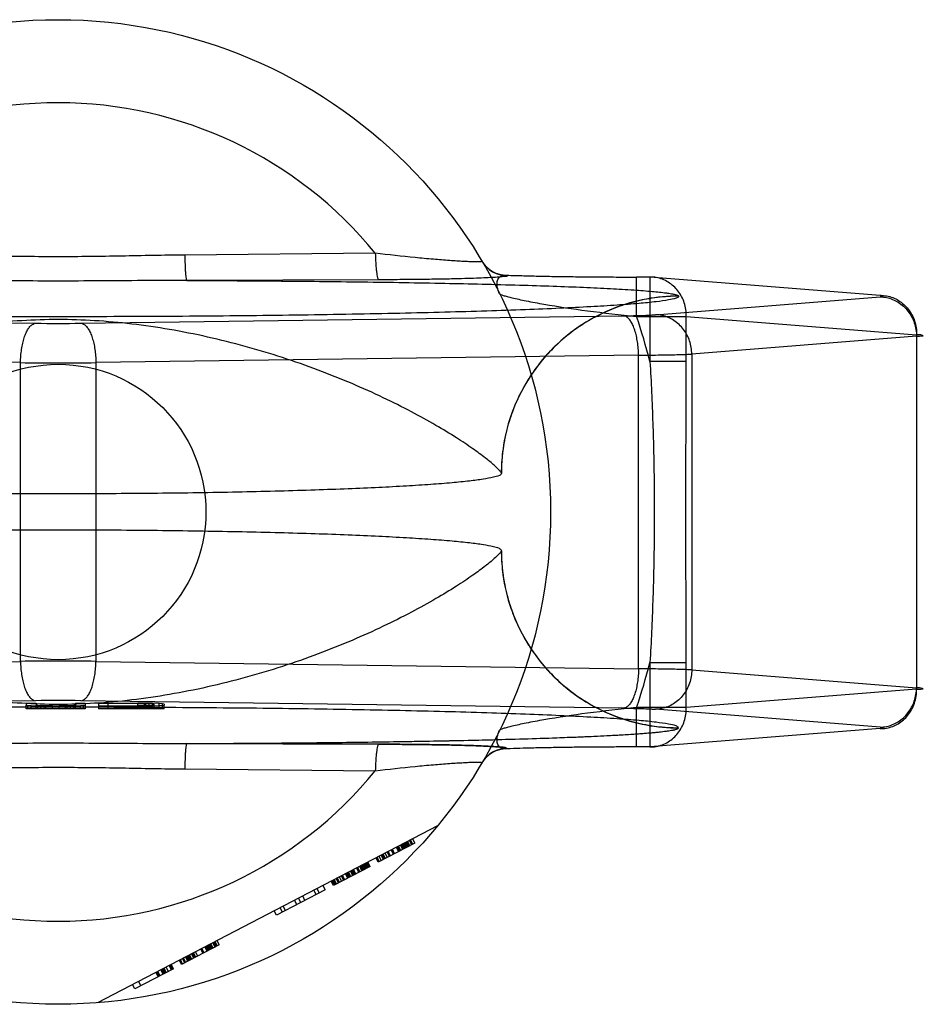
# Model space of a CAD drawing. Header units: millimetres. Extents: x 0 to 420, y 0 to 297.
# Tile 8 of 28: x 160.31 to 161.87, y 129.62 to 131.32. Entities that reach past the tile are written whole.
import ezdxf

# ---------------------------------------------------------------- set-up
doc = ezdxf.new("R2010")
doc.units = ezdxf.units.MM
doc.header["$LTSCALE"] = 23.1
doc.layers.get('0').update_dxf_attribs({"linetype": 'CONTINUOUS'})
doc.layers.add('001-M31079-X02', color=7, linetype='CONTINUOUS')

msp = doc.modelspace()

# ---------------------------------------------------------------- linework, layer by layer
at = {"color": 7, "linetype": 'Continuous'}
msp.add_circle((160.375, 130.4707), 0.255, dxfattribs=at)
at = {"layer": '001-M31079-X02', "color": 9, "linetype": 'Continuous'}
for p, q in [((160.9224, 130.9175), (160.5935, 130.9143)), ((160.9285, 130.8716), (160.597, 130.8705)), ((161.1499, 130.8795), (161.1503, 130.8788)), ((161.3965, 130.8764), (161.3734, 130.8764)), ((161.3734, 130.8084), (161.3734, 130.8764)), ((161.7941, 130.8447), (161.3965, 130.8764)), ((161.3965, 130.8764), (161.3965, 130.7305)), ((161.406, 130.8112), (161.7941, 130.8421)), ((161.446, 130.8432), (161.4459, 130.8435)), ((159.3992, 130.8094), (160.336, 130.7966)), ((160.414, 130.7966), (161.3508, 130.8094)), ((161.3734, 130.8084), (161.4593, 130.8084)), ((161.4593, 130.8084), (161.8569, 130.7767)), ((161.4593, 130.7305), (161.4593, 130.8084)), ((161.8569, 130.7742), (161.4689, 130.7432)), ((161.8569, 130.7767), (161.8569, 130.1646)), ((160.3099, 130.7286), (159.3731, 130.7414)), ((161.3769, 130.7414), (160.4401, 130.7286)), ((161.3769, 130.2), (161.3769, 130.7414)), ((161.4593, 130.7305), (161.3965, 130.7305)), ((161.4689, 130.7432), (161.4689, 130.1981)), ((160.3099, 130.2128), (160.3099, 130.7286)), ((160.4401, 130.7286), (160.4401, 130.2128)), ((159.3731, 130.2), (160.3099, 130.2128)), ((160.4401, 130.2128), (161.3769, 130.2)), ((161.3965, 130.2109), (161.4593, 130.2109)), ((161.3965, 130.2109), (161.3965, 130.065)), ((161.4593, 130.133), (161.4593, 130.2109)), ((161.4689, 130.1981), (161.8569, 130.1672)), ((161.8569, 130.1646), (161.4593, 130.133)), ((161.4593, 130.133), (161.3734, 130.133)), ((161.3734, 130.065), (161.3734, 130.133)), ((160.5935, 130.0271), (160.9224, 130.0238))]:
    msp.add_line(p, q, dxfattribs=at)
at = {"layer": '001-M31079-X02', "color": 6, "linetype": 'Continuous'}
for p, q in [((161.14, 130.5373), (161.14, 130.5377)), ((161.14, 130.4037), (161.14, 130.4041)), ((160.3197, 130.1307), (160.3197, 130.1372)), ((160.3225, 130.1307), (160.3225, 130.1366)), ((160.3282, 130.1307), (160.3282, 130.1361)), ((160.3367, 130.1307), (160.3367, 130.1372)), ((160.3395, 130.1307), (160.3395, 130.1367)), ((160.3452, 130.1307), (160.3452, 130.1362)), ((160.3509, 130.1307), (160.3509, 130.1355)), ((160.3537, 130.1307), (160.3537, 130.136)), ((160.365, 130.1307), (160.365, 130.136)), ((160.3764, 130.1307), (160.3764, 130.136)), ((160.3877, 130.1307), (160.3877, 130.1362)), ((160.3905, 130.1307), (160.3905, 130.1353)), ((160.3962, 130.1307), (160.3962, 130.1363)), ((160.4019, 130.1307), (160.4019, 130.1367)), ((160.4047, 130.1307), (160.4047, 130.1372)), ((160.4132, 130.1307), (160.4132, 130.1361)), ((160.4189, 130.1307), (160.4189, 130.1366)), ((160.4217, 130.1372), (160.4217, 130.1307)), ((160.4444, 130.1353), (160.4444, 130.1307)), ((160.5124, 130.1401), (160.4614, 130.1401)), ((160.4614, 130.1307), (160.4614, 130.1401)), ((160.4614, 130.136), (160.5124, 130.136)), ((160.5124, 130.1307), (160.5124, 130.1408)), ((160.5124, 130.1401), (160.5237, 130.14)), ((160.5237, 130.1361), (160.5124, 130.136)), ((160.5237, 130.1307), (160.5237, 130.1401)), ((160.5237, 130.14), (160.5322, 130.1398)), ((160.5322, 130.1363), (160.5237, 130.1361)), ((160.5265, 130.1307), (160.5265, 130.1406)), ((160.5322, 130.1307), (160.5322, 130.1399)), ((160.5322, 130.1398), (160.5379, 130.1394)), ((160.5379, 130.1367), (160.5322, 130.1363)), ((160.5379, 130.1307), (160.5379, 130.1405)), ((160.5379, 130.1394), (160.5407, 130.139)), ((160.5407, 130.1372), (160.5379, 130.1367)), ((160.5407, 130.1307), (160.5407, 130.139)), ((160.5492, 130.1307), (160.5492, 130.14)), ((160.5549, 130.1307), (160.5549, 130.1395)), ((160.5577, 130.1307), (160.5577, 130.1372)), ((160.4217, 130.1307), (160.3197, 130.1307)), ((160.5577, 130.1307), (160.4444, 130.1307)), ((161.03, 129.929), (160.443, 129.6234)), ((160.9909, 129.899), (160.9275, 129.8661)), ((160.9733, 129.8899), (160.9694, 129.8974)), ((160.975, 129.8908), (160.9711, 129.8983)), ((160.9768, 129.8917), (160.9729, 129.8993)), ((160.9786, 129.8926), (160.9746, 129.9002)), ((160.9803, 129.8935), (160.9764, 129.9011)), ((160.9782, 129.902), (160.9821, 129.8945)), ((160.9856, 129.8963), (160.9817, 129.9038)), ((160.9874, 129.8972), (160.9834, 129.9048)), ((160.9909, 129.899), (160.987, 129.9066)), ((160.9399, 129.8725), (160.9359, 129.88)), ((160.9434, 129.8743), (160.9395, 129.8819)), ((160.9469, 129.8761), (160.943, 129.8837)), ((160.9487, 129.8771), (160.9447, 129.8846)), ((160.9539, 129.8798), (160.95, 129.8874)), ((160.9557, 129.8807), (160.9518, 129.8883)), ((160.9627, 129.8844), (160.9588, 129.8919)), ((160.9645, 129.8853), (160.9606, 129.8928)), ((160.9663, 129.8862), (160.9623, 129.8938)), ((160.9698, 129.8881), (160.9658, 129.8956)), ((160.9715, 129.889), (160.9676, 129.8965)), ((160.9082, 129.856), (160.9043, 129.8635)), ((160.91, 129.8569), (160.906, 129.8645)), ((160.9078, 129.8654), (160.9117, 129.8578)), ((160.9135, 129.8587), (160.9095, 129.8663)), ((160.9275, 129.8661), (160.9236, 129.8736)), ((160.9293, 129.867), (160.9254, 129.8745)), ((160.9328, 129.8688), (160.9289, 129.8764)), ((160.9363, 129.8707), (160.9324, 129.8782)), ((160.9381, 129.8716), (160.9342, 129.8791)), ((160.9135, 129.8587), (160.8501, 129.8258)), ((160.8748, 129.8386), (160.8708, 129.8461)), ((160.8765, 129.8395), (160.8726, 129.8471)), ((160.8783, 129.8404), (160.8744, 129.848)), ((160.88, 129.8413), (160.8761, 129.8489)), ((160.8836, 129.8432), (160.8796, 129.8507)), ((160.8853, 129.8441), (160.8814, 129.8516)), ((160.8871, 129.845), (160.8832, 129.8526)), ((160.8888, 129.8459), (160.8849, 129.8535)), ((160.8941, 129.8487), (160.8902, 129.8562)), ((160.8959, 129.8496), (160.892, 129.8571)), ((160.8994, 129.8514), (160.8955, 129.859)), ((160.9012, 129.8523), (160.8972, 129.8599)), ((160.9029, 129.8533), (160.899, 129.8608)), ((160.9047, 129.8542), (160.9008, 129.8617)), ((160.9064, 129.8551), (160.9025, 129.8626)), ((160.8501, 129.8258), (160.8462, 129.8333)), ((160.8519, 129.8267), (160.848, 129.8342)), ((160.8537, 129.8276), (160.8497, 129.8351)), ((160.8554, 129.8285), (160.8515, 129.8361)), ((160.8589, 129.8304), (160.855, 129.8379)), ((160.8607, 129.8313), (160.8568, 129.8388)), ((160.8642, 129.8331), (160.8603, 129.8406)), ((160.8677, 129.8349), (160.8638, 129.8425)), ((160.8695, 129.8359), (160.8656, 129.8434)), ((160.8361, 129.8185), (160.7516, 129.7745)), ((160.8202, 129.8102), (160.8163, 129.8177)), ((160.8216, 129.8205), (160.8255, 129.813)), ((160.8361, 129.8185), (160.8321, 129.826)), ((160.7868, 129.7928), (160.7829, 129.8003)), ((160.7938, 129.7965), (160.7899, 129.804)), ((160.8009, 129.8001), (160.797, 129.8077)), ((160.7516, 129.7745), (160.7477, 129.782)), ((160.7622, 129.78), (160.7583, 129.7875)), ((160.7675, 129.7827), (160.7635, 129.7903)), ((160.6461, 129.7195), (160.6421, 129.7271)), ((160.6439, 129.728), (160.6478, 129.7205)), ((160.6496, 129.7214), (160.6457, 129.7289)), ((160.6531, 129.7232), (160.6492, 129.7307)), ((160.6531, 129.7232), (160.588, 129.6893)), ((160.6162, 129.704), (160.6122, 129.7115)), ((160.625, 129.7086), (160.621, 129.7161)), ((160.6267, 129.7095), (160.6228, 129.717)), ((160.632, 129.7122), (160.6281, 129.7198)), ((160.6338, 129.7131), (160.6298, 129.7207)), ((160.6355, 129.7141), (160.6316, 129.7216)), ((160.6373, 129.715), (160.6333, 129.7225)), ((160.639, 129.7159), (160.6351, 129.7234)), ((160.6408, 129.7168), (160.6369, 129.7243)), ((160.6426, 129.7177), (160.6386, 129.7253)), ((160.588, 129.6893), (160.5841, 129.6969)), ((160.5898, 129.6902), (160.5859, 129.6978)), ((160.5933, 129.6921), (160.5894, 129.6996)), ((160.5951, 129.693), (160.5911, 129.7005)), ((160.5986, 129.6948), (160.5946, 129.7024)), ((160.6003, 129.6957), (160.5964, 129.7033)), ((160.6021, 129.6967), (160.5982, 129.7042)), ((160.6038, 129.6976), (160.5999, 129.7051)), ((160.6056, 129.6985), (160.6017, 129.706)), ((160.6091, 129.7003), (160.6052, 129.7079)), ((160.6109, 129.7012), (160.607, 129.7088)), ((160.6126, 129.7021), (160.6087, 129.7097)), ((160.5739, 129.682), (160.5071, 129.6472)), ((160.5493, 129.6692), (160.5454, 129.6767)), ((160.5511, 129.6701), (160.5471, 129.6776)), ((160.5563, 129.6728), (160.5524, 129.6804)), ((160.5581, 129.6738), (160.5542, 129.6813)), ((160.5599, 129.6747), (160.5559, 129.6822)), ((160.5616, 129.6756), (160.5577, 129.6831)), ((160.5651, 129.6774), (160.5612, 129.685)), ((160.5704, 129.6802), (160.5665, 129.6877)), ((160.5722, 129.6811), (160.5683, 129.6886)), ((160.5739, 129.682), (160.57, 129.6895)), ((160.5137, 129.6602), (160.5176, 129.6527)), ((160.5436, 129.6758), (160.5476, 129.6683)), ((160.5071, 129.6472), (160.5032, 129.6547))]:
    msp.add_line(p, q, dxfattribs=at)
at = {"layer": '001-M31079-X02', "color": 7, "linetype": 'Continuous'}
for p, q in [((160.336, 130.1448), (159.3992, 130.132)), ((160.3197, 130.1409), (160.3367, 130.1409)), ((160.3197, 130.1409), (160.3197, 130.1372)), ((160.3197, 130.1372), (160.3225, 130.1366)), ((160.3282, 130.1361), (160.3225, 130.1366)), ((160.3395, 130.1356), (160.3282, 130.1361)), ((160.3367, 130.1409), (160.3367, 130.1372)), ((160.3395, 130.1367), (160.3367, 130.1372)), ((160.3452, 130.1363), (160.3395, 130.1367)), ((160.3395, 130.1356), (160.3509, 130.1354)), ((160.3509, 130.1355), (160.3395, 130.1355)), ((160.3537, 130.1361), (160.3452, 130.1363)), ((160.3452, 130.1362), (160.3537, 130.1362)), ((160.3509, 130.1354), (160.365, 130.1353)), ((160.365, 130.1353), (160.3509, 130.1353)), ((160.365, 130.136), (160.3537, 130.1361)), ((160.3537, 130.136), (160.365, 130.136)), ((160.365, 130.136), (160.3764, 130.136)), ((160.3764, 130.1353), (160.365, 130.1353)), ((160.3877, 130.1361), (160.3764, 130.136)), ((160.3764, 130.136), (160.3877, 130.136)), ((160.3764, 130.1353), (160.3905, 130.1354)), ((160.3905, 130.1353), (160.3764, 130.1353)), ((160.3962, 130.1363), (160.3877, 130.1361)), ((160.3877, 130.1362), (160.3962, 130.1362)), ((160.3905, 130.1354), (160.4019, 130.1356)), ((160.4019, 130.1355), (160.3905, 130.1355)), ((160.4019, 130.1367), (160.3962, 130.1363)), ((160.4047, 130.1372), (160.4019, 130.1367)), ((160.4132, 130.1361), (160.4019, 130.1356)), ((160.4047, 130.1409), (160.4217, 130.1409)), ((160.4047, 130.1409), (160.4047, 130.1372)), ((160.4189, 130.1366), (160.4132, 130.1361)), ((161.3508, 130.132), (160.414, 130.1448)), ((160.4189, 130.1366), (160.4217, 130.1372)), ((160.4217, 130.1409), (160.4217, 130.1372)), ((160.4444, 130.1409), (160.5124, 130.1409)), ((160.4444, 130.1409), (160.4444, 130.1353)), ((160.5124, 130.1353), (160.4444, 130.1353)), ((160.5265, 130.1407), (160.5124, 130.1409)), ((160.5124, 130.1408), (160.5265, 130.1408)), ((160.5124, 130.1353), (160.5265, 130.1354)), ((160.5265, 130.1353), (160.5124, 130.1353)), ((160.5379, 130.1405), (160.5265, 130.1407)), ((160.5265, 130.1406), (160.5379, 130.1406)), ((160.5265, 130.1354), (160.5379, 130.1356)), ((160.5379, 130.1355), (160.5265, 130.1355)), ((160.5492, 130.14), (160.5379, 130.1405)), ((160.5492, 130.1361), (160.5379, 130.1356)), ((160.5549, 130.1395), (160.5492, 130.14)), ((160.5549, 130.1366), (160.5492, 130.1361)), ((160.5577, 130.139), (160.5549, 130.1395)), ((160.5549, 130.1366), (160.5577, 130.1372)), ((160.5577, 130.139), (160.5577, 130.1372)), ((161.7941, 130.0993), (161.406, 130.1302)), ((161.7941, 130.0967), (161.3965, 130.065)), ((161.4459, 130.0978), (161.446, 130.0982)), ((161.446, 130.0978), (161.446, 130.0982)), ((160.597, 130.0709), (160.9285, 130.0698)), ((160.9285, 130.0698), (160.597, 130.0709)), ((161.1503, 130.0626), (161.15, 130.0618)), ((161.3965, 130.065), (161.3734, 130.065))]:
    msp.add_line(p, q, dxfattribs=at)
at = {"layer": '001-M31079-X02', "color": 9, "linetype": 'Continuous'}
msp.add_circle((160.375, 130.4707), 0.85, dxfattribs=at)
for centre, radius, start, end in [((160.375, 130.4707), 0.7066, 39.2269, 140.7731), ((161.1498, 130.9305), 0.051, 210.6953, 270.0461), ((161.1502, 130.9298), 0.051, 210.6418, 270.05), ((160.375, 130.4707), 1.054, 14.2686, 18.6881), ((160.375, 133.7653), 2.969, 269.2467, 270.7533), ((160.375, 138.9876), 8.2593, 269.54869, 270.45131), ((160.375, 121.9538), 8.2593, 89.54869, 90.45131), ((160.375, 130.4707), 1.054, 341.3119, 345.7314), ((161.1498, 130.0109), 0.051, 89.9539, 149.3056), ((161.1502, 130.0116), 0.051, 89.95, 149.359), ((160.375, 130.4707), 0.7066, 219.2269, 320.7731)]:
    msp.add_arc(centre, radius, start, end, dxfattribs=at)
at = {"layer": '001-M31079-X02', "color": 7, "linetype": 'Continuous'}
for centre, radius, start, end in [((160.375, 127.1724), 2.9727, 89.2476, 90.7523), ((160.375, 127.1761), 2.969, 89.2467, 90.7533)]:
    msp.add_arc(centre, radius, start, end, dxfattribs=at)
at = {"layer": '001-M31079-X02', "color": 9, "linetype": 'Continuous'}
for points, knots in [([(161.1064, 130.9038), (161.1065, 130.9036), (161.1049, 130.9028), (161.1028, 130.9029), (161.0979, 130.9025), (161.0917, 130.9027), (161.0836, 130.9029), (161.0739, 130.9033), (161.0628, 130.904), (161.0456, 130.9051), (161.0215, 130.907), (160.9787, 130.911), (160.9453, 130.9148), (160.9224, 130.9175)], [0, 0, 0, 0, 0.004516, 0.01864, 0.043144, 0.077653, 0.1216, 0.174235, 0.234742, 0.302251, 0.454816, 0.625429, 1, 1, 1, 1]), ([(160.9224, 130.9175), (160.9225, 130.9119), (160.9228, 130.9035), (160.9236, 130.8928), (160.9245, 130.8843), (160.9256, 130.8775), (160.9271, 130.873), (160.9281, 130.8717), (160.9285, 130.8716)], [0, 0, 0, 0, 0.362861, 0.535184, 0.688747, 0.908704, 0.968756, 1, 1, 1, 1]), ([(160.5935, 130.9143), (160.557, 130.914), (160.4842, 130.9124), (160.375, 130.9109), (160.2658, 130.9124), (160.193, 130.914), (160.1565, 130.9143)], [0, 0, 0, 0, 0.250402, 0.5, 0.749597, 1, 1, 1, 1]), ([(160.5935, 130.9143), (160.5935, 130.9089), (160.5937, 130.9009), (160.5942, 130.8907), (160.5946, 130.884), (160.5951, 130.8786), (160.5957, 130.8744), (160.5962, 130.872), (160.5967, 130.8707), (160.597, 130.8705)], [0, 0, 0, 0, 0.368459, 0.542, 0.696116, 0.822298, 0.915752, 0.973941, 1, 1, 1, 1]), ([(160.597, 130.8705), (160.5465, 130.8705), (160.449, 130.8694), (160.301, 130.8694), (160.2035, 130.8705), (160.153, 130.8705)], [0, 0, 0, 0, 0.341257, 0.658748, 1, 1, 1, 1]), ([(160.597, 130.8705), (160.6484, 130.8703), (160.7497, 130.8697), (160.8982, 130.8682), (161.0383, 130.8659), (161.1479, 130.8633), (161.2277, 130.8608), (161.28, 130.8588), (161.3264, 130.8566), (161.366, 130.8543), (161.3981, 130.8519), (161.4199, 130.8497), (161.4329, 130.8478), (161.4395, 130.8465), (161.4435, 130.8453), (161.4457, 130.8442), (161.4459, 130.8435)], [0, 0, 0, 0, 0.181178, 0.357362, 0.524059, 0.675649, 0.743808, 0.805748, 0.860602, 0.907513, 0.945638, 0.97416, 0.984582, 0.992353, 0.997444, 1, 1, 1, 1]), ([(161.1503, 130.8788), (161.1513, 130.8773), (161.1428, 130.8774), (161.1374, 130.8762), (161.1259, 130.8756), (161.1127, 130.8749), (161.0958, 130.8742), (161.0758, 130.8736), (161.0526, 130.873), (161.0262, 130.8725), (160.9965, 130.8721), (160.9636, 130.8718), (160.9406, 130.8717), (160.9285, 130.8716)], [0, 0, 0, 0, 0.02457, 0.057729, 0.104982, 0.166344, 0.241951, 0.331914, 0.436318, 0.555329, 0.689105, 0.837622, 1, 1, 1, 1]), ([(161.1369, 130.8475), (161.1351, 130.8511), (161.1326, 130.858), (161.1322, 130.8679), (161.1355, 130.8757), (161.1423, 130.8798), (161.1473, 130.8798), (161.1498, 130.8795)], [0, 0, 0, 0, 0.27099, 0.493102, 0.667777, 0.824098, 1, 1, 1, 1]), ([(161.1499, 130.8795), (161.1583, 130.8792), (161.1762, 130.8787), (161.2046, 130.878), (161.2355, 130.8774), (161.2685, 130.877), (161.3028, 130.8766), (161.338, 130.8764), (161.3616, 130.8764), (161.3734, 130.8764)], [0, 0, 0, 0, 0.11337, 0.240887, 0.380096, 0.528444, 0.683089, 0.841296, 1, 1, 1, 1]), ([(161.4593, 130.8084), (161.4594, 130.8124), (161.4588, 130.8203), (161.4561, 130.8319), (161.4515, 130.8428), (161.4452, 130.8526), (161.4374, 130.861), (161.4283, 130.8678), (161.4183, 130.8728), (161.4075, 130.8758), (161.4002, 130.8764), (161.3965, 130.8764)], [0, 0, 0, 0, 0.115548, 0.230792, 0.344911, 0.457252, 0.568031, 0.677491, 0.785649, 0.893024, 1, 1, 1, 1]), ([(161.446, 130.8432), (161.446, 130.8414), (161.4381, 130.8387), (161.4268, 130.8362), (161.4044, 130.8332), (161.3751, 130.8304), (161.3373, 130.8275), (161.2919, 130.8248), (161.239, 130.8222), (161.1793, 130.8197), (161.113, 130.8175), (161.0408, 130.8154), (160.9633, 130.8136), (160.881, 130.8119), (160.7947, 130.8106), (160.705, 130.8095), (160.6126, 130.8086), (160.5183, 130.8081), (160.4229, 130.8078), (160.3271, 130.8078), (160.2317, 130.8081), (160.1374, 130.8086), (160.045, 130.8095), (159.9553, 130.8106), (159.869, 130.8119), (159.7867, 130.8136), (159.7092, 130.8154), (159.637, 130.8175), (159.5707, 130.8197), (159.511, 130.8222), (159.4581, 130.8248), (159.4127, 130.8275), (159.3749, 130.8304), (159.3456, 130.8332), (159.3232, 130.8362), (159.3119, 130.8387), (159.304, 130.8414), (159.304, 130.8432)], [0, 0, 0, 0, 0.002493, 0.008682, 0.018754, 0.032668, 0.050325, 0.07159, 0.096294, 0.12424, 0.155205, 0.188938, 0.22517, 0.263609, 0.303947, 0.345858, 0.389007, 0.433046, 0.477624, 0.52238, 0.566958, 0.610997, 0.654146, 0.696057, 0.736395, 0.774834, 0.811065, 0.844799, 0.875763, 0.903709, 0.928414, 0.949678, 0.967336, 0.981249, 0.991321, 0.99751, 1, 1, 1, 1]), ([(161.1369, 130.8475), (161.1372, 130.8469), (161.1396, 130.846), (161.1437, 130.8444), (161.1506, 130.8425), (161.1595, 130.8403), (161.1706, 130.8378), (161.1887, 130.834), (161.2282, 130.8267), (161.2916, 130.8173), (161.3451, 130.8112), (161.3734, 130.8084)], [0, 0, 0, 0, 0.009066, 0.028397, 0.057799, 0.096568, 0.143882, 0.198874, 0.328449, 0.644516, 1, 1, 1, 1]), ([(161.446, 130.8432), (161.4338, 130.8432), (161.4092, 130.8417), (161.3731, 130.8351), (161.3385, 130.8244), (161.3056, 130.8099), (161.2747, 130.7916), (161.2458, 130.7696), (161.2195, 130.7441), (161.1961, 130.7153), (161.1762, 130.6835), (161.1603, 130.6492), (161.1486, 130.6129), (161.1415, 130.5753), (161.1399, 130.5498), (161.1399, 130.5373)], [0, 0, 0, 0, 0.0763, 0.153503, 0.228562, 0.30215, 0.377279, 0.452453, 0.528555, 0.605385, 0.683975, 0.761952, 0.841026, 0.921748, 1, 1, 1, 1]), ([(161.4459, 130.8435), (161.4274, 130.8435), (161.3891, 130.84), (161.3323, 130.8238), (161.2776, 130.7956), (161.2286, 130.756), (161.1887, 130.7072), (161.1601, 130.6523), (161.1435, 130.5951), (161.14, 130.5564), (161.14, 130.5377)], [0, 0, 0, 0, 0.115883, 0.238876, 0.367183, 0.498434, 0.629909, 0.758865, 0.88286, 1, 1, 1, 1]), ([(161.7941, 130.8421), (161.7957, 130.8423), (161.8022, 130.8419), (161.7959, 130.8446), (161.7941, 130.8447)], [0, 0, 0, 0, 0.480825, 1, 1, 1, 1]), ([(161.7941, 130.8447), (161.7978, 130.8447), (161.8052, 130.8441), (161.8159, 130.8411), (161.8259, 130.8362), (161.835, 130.8293), (161.8428, 130.8209), (161.8491, 130.8111), (161.8537, 130.8002), (161.8564, 130.7887), (161.857, 130.7807), (161.8569, 130.7767)], [0, 0, 0, 0, 0.107071, 0.214436, 0.322617, 0.432029, 0.542926, 0.655374, 0.769251, 0.884267, 1, 1, 1, 1]), ([(161.7941, 130.8421), (161.7977, 130.8421), (161.805, 130.8413), (161.8156, 130.8381), (161.8255, 130.833), (161.8345, 130.8261), (161.8422, 130.8177), (161.8485, 130.808), (161.8532, 130.7973), (161.8561, 130.7859), (161.8569, 130.7781), (161.8569, 130.7742)], [0, 0, 0, 0, 0.106484, 0.213746, 0.322191, 0.432075, 0.543475, 0.656289, 0.770256, 0.884983, 1, 1, 1, 1]), ([(161.14, 130.5377), (161.1395, 130.5396), (161.135, 130.5443), (161.1262, 130.553), (161.1108, 130.5654), (161.0891, 130.5813), (161.0606, 130.6002), (161.0252, 130.6217), (160.9832, 130.6449), (160.9349, 130.669), (160.8813, 130.6932), (160.8232, 130.7164), (160.7617, 130.7379), (160.698, 130.7571), (160.633, 130.7733), (160.5676, 130.7863), (160.5025, 130.7958), (160.4384, 130.8016), (160.375, 130.8036), (160.3116, 130.8016), (160.2475, 130.7958), (160.1824, 130.7863), (160.117, 130.7733), (160.052, 130.7571), (159.9883, 130.7379), (159.9268, 130.7164), (159.8687, 130.6932), (159.8151, 130.669), (159.7668, 130.6449), (159.7248, 130.6217), (159.6894, 130.6002), (159.6609, 130.5813), (159.6392, 130.5654), (159.6238, 130.553), (159.615, 130.5443), (159.6105, 130.5396), (159.61, 130.5377)], [0, 0, 0, 0, 0.003555, 0.011107, 0.022959, 0.039262, 0.060042, 0.085221, 0.114497, 0.147384, 0.18326, 0.221413, 0.261105, 0.301644, 0.342428, 0.382958, 0.422872, 0.461919, 0.5, 0.538082, 0.577129, 0.617043, 0.657573, 0.698356, 0.738896, 0.778588, 0.81674, 0.852617, 0.885504, 0.914779, 0.939958, 0.960738, 0.977042, 0.988893, 0.996445, 1, 1, 1, 1]), ([(161.3508, 130.8094), (161.3556, 130.8095), (161.3646, 130.8096), (161.3775, 130.8099), (161.3888, 130.8103), (161.3981, 130.8107), (161.4036, 130.811), (161.406, 130.8112)], [0, 0, 0, 0, 0.25668, 0.492149, 0.698248, 0.869187, 1, 1, 1, 1]), ([(161.3769, 130.7414), (161.3768, 130.7453), (161.3765, 130.7529), (161.3752, 130.7641), (161.3733, 130.7746), (161.3707, 130.7841), (161.3676, 130.7925), (161.364, 130.7994), (161.36, 130.8046), (161.3557, 130.8082), (161.3524, 130.8093), (161.3508, 130.8094)], [0, 0, 0, 0, 0.150718, 0.297804, 0.437666, 0.567042, 0.683196, 0.784188, 0.869292, 0.939752, 1, 1, 1, 1]), ([(161.4689, 130.7432), (161.4688, 130.7471), (161.4681, 130.7549), (161.4653, 130.7661), (161.4607, 130.7766), (161.4547, 130.7861), (161.4471, 130.7946), (161.4382, 130.8016), (161.4281, 130.807), (161.4173, 130.8103), (161.4098, 130.8112), (161.406, 130.8112)], [0, 0, 0, 0, 0.114278, 0.227862, 0.337251, 0.447769, 0.558103, 0.669208, 0.779366, 0.89094, 1, 1, 1, 1]), ([(160.3099, 130.7286), (160.31, 130.7325), (160.3103, 130.7401), (160.3116, 130.7513), (160.3135, 130.7618), (160.3161, 130.7713), (160.3192, 130.7797), (160.3228, 130.7866), (160.3268, 130.7918), (160.3311, 130.7954), (160.3344, 130.7965), (160.336, 130.7966)], [0, 0, 0, 0, 0.150719, 0.297804, 0.437667, 0.567042, 0.683197, 0.784188, 0.869292, 0.939752, 1, 1, 1, 1]), ([(160.414, 130.7966), (160.4156, 130.7965), (160.4189, 130.7954), (160.4232, 130.7918), (160.4272, 130.7866), (160.4308, 130.7797), (160.4339, 130.7713), (160.4365, 130.7618), (160.4384, 130.7513), (160.4397, 130.7401), (160.44, 130.7325), (160.4401, 130.7286)], [0, 0, 0, 0, 0.060245, 0.130705, 0.215808, 0.3168, 0.432955, 0.562331, 0.702194, 0.849281, 1, 1, 1, 1]), ([(161.8569, 130.7742), (161.8593, 130.7743), (161.862, 130.7746), (161.8708, 130.7747), (161.8621, 130.777), (161.8593, 130.7766), (161.8569, 130.7767)], [0, 0, 0, 0, 0.308454, 0.496297, 0.691701, 1, 1, 1, 1]), ([(161.3769, 130.7414), (161.3835, 130.7415), (161.3963, 130.7416), (161.4147, 130.7418), (161.4313, 130.7421), (161.4459, 130.7424), (161.4582, 130.7428), (161.4656, 130.7431), (161.4689, 130.7432)], [0, 0, 0, 0, 0.216747, 0.417772, 0.599472, 0.758798, 0.893087, 1, 1, 1, 1]), ([(161.3965, 130.7305), (161.3987, 130.6951), (161.4018, 130.6254), (161.4041, 130.5219), (161.4041, 130.4195), (161.4018, 130.316), (161.3987, 130.2463), (161.3965, 130.2109)], [0, 0, 0, 0, 0.204736, 0.40264, 0.597353, 0.795252, 1, 1, 1, 1]), ([(161.4593, 130.2109), (161.4593, 130.2543), (161.4588, 130.3409), (161.4583, 130.4707), (161.4588, 130.6005), (161.4593, 130.6871), (161.4593, 130.7305)], [0, 0, 0, 0, 0.250466, 0.5, 0.749534, 1, 1, 1, 1]), ([(161.14, 130.4037), (161.1395, 130.4018), (161.135, 130.3971), (161.1262, 130.3884), (161.1108, 130.376), (161.0891, 130.3601), (161.0606, 130.3411), (161.0252, 130.3197), (160.9832, 130.2965), (160.9349, 130.2723), (160.8813, 130.2482), (160.8232, 130.225), (160.7618, 130.2035), (160.698, 130.1843), (160.633, 130.1681), (160.5676, 130.1551), (160.5025, 130.1456), (160.4384, 130.1398), (160.375, 130.1378), (160.3116, 130.1398), (160.2475, 130.1456), (160.1824, 130.1551), (160.117, 130.1681), (160.052, 130.1843), (159.9882, 130.2035), (159.9268, 130.225), (159.8687, 130.2482), (159.8151, 130.2723), (159.7668, 130.2965), (159.7248, 130.3197), (159.6894, 130.3411), (159.6609, 130.3601), (159.6392, 130.376), (159.6238, 130.3884), (159.615, 130.3971), (159.6105, 130.4018), (159.61, 130.4037)], [0, 0, 0, 0, 0.003556, 0.01111, 0.022961, 0.039265, 0.060043, 0.08522, 0.114493, 0.147377, 0.183251, 0.221401, 0.261091, 0.301628, 0.342411, 0.38294, 0.422856, 0.461909, 0.5, 0.538091, 0.577144, 0.61706, 0.657589, 0.698372, 0.738909, 0.7786, 0.816749, 0.852623, 0.885507, 0.91478, 0.939957, 0.960735, 0.977039, 0.98889, 0.996444, 1, 1, 1, 1]), ([(161.1399, 130.4041), (161.1399, 130.3919), (161.1414, 130.3673), (161.148, 130.3313), (161.1587, 130.2967), (161.1732, 130.2638), (161.1915, 130.2329), (161.2135, 130.204), (161.239, 130.1777), (161.2679, 130.1543), (161.2998, 130.1345), (161.3341, 130.1186), (161.3704, 130.1069), (161.408, 130.0998), (161.4335, 130.0982), (161.446, 130.0982)], [0, 0, 0, 0, 0.076158, 0.153158, 0.228334, 0.301941, 0.37695, 0.452289, 0.528431, 0.605124, 0.6839, 0.761958, 0.840937, 0.921804, 1, 1, 1, 1]), ([(161.14, 130.4037), (161.14, 130.3849), (161.1435, 130.3463), (161.1601, 130.2891), (161.1887, 130.2342), (161.2286, 130.1854), (161.2776, 130.1458), (161.3323, 130.1176), (161.3891, 130.1014), (161.4274, 130.0979), (161.4459, 130.0978)], [0, 0, 0, 0, 0.11714, 0.241135, 0.370091, 0.501566, 0.632817, 0.761124, 0.884117, 1, 1, 1, 1]), ([(160.3099, 130.2128), (160.31, 130.2089), (160.3103, 130.2013), (160.3116, 130.1901), (160.3135, 130.1796), (160.3161, 130.17), (160.3192, 130.1617), (160.3228, 130.1548), (160.3268, 130.1495), (160.3311, 130.146), (160.3344, 130.1449), (160.336, 130.1448)], [0, 0, 0, 0, 0.150717, 0.297802, 0.437664, 0.56704, 0.683194, 0.784186, 0.869291, 0.939752, 1, 1, 1, 1]), ([(160.414, 130.1448), (160.4156, 130.1449), (160.4188, 130.146), (160.4231, 130.1494), (160.427, 130.1545), (160.4306, 130.1612), (160.4337, 130.1693), (160.4363, 130.1788), (160.4384, 130.1895), (160.4397, 130.2009), (160.44, 130.2088), (160.4401, 130.2128)], [0, 0, 0, 0, 0.059848, 0.129478, 0.21067, 0.30855, 0.422325, 0.551959, 0.693198, 0.845764, 1, 1, 1, 1]), ([(161.3769, 130.2), (161.3768, 130.1961), (161.3765, 130.1885), (161.3752, 130.1773), (161.3733, 130.1668), (161.3707, 130.1572), (161.3676, 130.1489), (161.364, 130.142), (161.36, 130.1367), (161.3557, 130.1332), (161.3524, 130.1321), (161.3508, 130.132)], [0, 0, 0, 0, 0.150717, 0.297802, 0.437664, 0.56704, 0.683194, 0.784186, 0.869291, 0.939752, 1, 1, 1, 1]), ([(161.4689, 130.1981), (161.4656, 130.1983), (161.4582, 130.1986), (161.4459, 130.1989), (161.4313, 130.1993), (161.4147, 130.1995), (161.3963, 130.1998), (161.3835, 130.1999), (161.3769, 130.2)], [0, 0, 0, 0, 0.106969, 0.24139, 0.400755, 0.582395, 0.783355, 1, 1, 1, 1]), ([(161.4689, 130.1981), (161.4688, 130.1942), (161.4681, 130.1864), (161.4652, 130.175), (161.4605, 130.1643), (161.4542, 130.1546), (161.4464, 130.1462), (161.4374, 130.1393), (161.4275, 130.1342), (161.417, 130.131), (161.4097, 130.1302), (161.406, 130.1302)], [0, 0, 0, 0, 0.115018, 0.229746, 0.343713, 0.456528, 0.567928, 0.677812, 0.786256, 0.893517, 1, 1, 1, 1]), ([(161.7941, 130.0993), (161.7977, 130.0993), (161.805, 130.1001), (161.8156, 130.1033), (161.8255, 130.1084), (161.8345, 130.1153), (161.8422, 130.1237), (161.8485, 130.1334), (161.8532, 130.1441), (161.8561, 130.1555), (161.8569, 130.1633), (161.8569, 130.1672)], [0, 0, 0, 0, 0.106478, 0.213739, 0.322185, 0.432069, 0.54347, 0.656285, 0.770253, 0.884982, 1, 1, 1, 1]), ([(161.7941, 130.0967), (161.7977, 130.0966), (161.8051, 130.0972), (161.8156, 130.1001), (161.8254, 130.1049), (161.8343, 130.1115), (161.8422, 130.1197), (161.8486, 130.1295), (161.8535, 130.1405), (161.8564, 130.1524), (161.857, 130.1606), (161.8569, 130.1646)], [0, 0, 0, 0, 0.106359, 0.212591, 0.316219, 0.423151, 0.53269, 0.646153, 0.761699, 0.881375, 1, 1, 1, 1]), ([(161.8569, 130.1646), (161.8593, 130.1648), (161.862, 130.1651), (161.8708, 130.1652), (161.8621, 130.1675), (161.8593, 130.1671), (161.8569, 130.1672)], [0, 0, 0, 0, 0.308454, 0.496297, 0.691701, 1, 1, 1, 1]), ([(161.3734, 130.133), (161.3451, 130.1302), (161.2916, 130.1241), (161.2282, 130.1146), (161.1887, 130.1074), (161.1706, 130.1036), (161.1595, 130.1011), (161.1506, 130.0989), (161.1437, 130.097), (161.1396, 130.0954), (161.1372, 130.0945), (161.1369, 130.0939)], [0, 0, 0, 0, 0.355482, 0.671549, 0.801125, 0.856117, 0.903432, 0.942201, 0.971603, 0.990934, 1, 1, 1, 1]), ([(161.3965, 130.065), (161.4001, 130.065), (161.4075, 130.0656), (161.4182, 130.0685), (161.4283, 130.0735), (161.4374, 130.0804), (161.4452, 130.0888), (161.4515, 130.0986), (161.4561, 130.1095), (161.4588, 130.121), (161.4594, 130.129), (161.4593, 130.133)], [0, 0, 0, 0, 0.105867, 0.213506, 0.322247, 0.431686, 0.542546, 0.655169, 0.769173, 0.884293, 1, 1, 1, 1]), ([(161.1498, 130.0618), (161.1473, 130.0615), (161.1423, 130.0616), (161.1355, 130.0657), (161.1322, 130.0735), (161.1326, 130.0834), (161.1351, 130.0903), (161.1369, 130.0939)], [0, 0, 0, 0, 0.175939, 0.33226, 0.506926, 0.729017, 1, 1, 1, 1]), ([(160.153, 130.0709), (160.2036, 130.0709), (160.301, 130.072), (160.449, 130.072), (160.5464, 130.0709), (160.597, 130.0709)], [0, 0, 0, 0, 0.341795, 0.658236, 1, 1, 1, 1]), ([(160.597, 130.0709), (160.5967, 130.0707), (160.5962, 130.0694), (160.5957, 130.067), (160.5951, 130.0628), (160.5946, 130.0574), (160.5942, 130.0507), (160.5937, 130.0405), (160.5935, 130.0325), (160.5935, 130.0271)], [0, 0, 0, 0, 0.026059, 0.084248, 0.177702, 0.303884, 0.458, 0.631541, 1, 1, 1, 1]), ([(160.9285, 130.0698), (160.9281, 130.0696), (160.9271, 130.0683), (160.9256, 130.0639), (160.9245, 130.0571), (160.9236, 130.0486), (160.9228, 130.0379), (160.9225, 130.0295), (160.9224, 130.0238)], [0, 0, 0, 0, 0.031244, 0.091296, 0.311253, 0.464815, 0.637138, 1, 1, 1, 1]), ([(160.9224, 130.0238), (160.9453, 130.0266), (160.9787, 130.0304), (161.0215, 130.0344), (161.0456, 130.0363), (161.0628, 130.0374), (161.0739, 130.038), (161.0836, 130.0385), (161.0917, 130.0387), (161.0979, 130.0389), (161.1028, 130.0385), (161.1049, 130.0386), (161.1065, 130.0378), (161.1064, 130.0376)], [0, 0, 0, 0, 0.374572, 0.545185, 0.69775, 0.765258, 0.825765, 0.8784, 0.922348, 0.956856, 0.98136, 0.995484, 1, 1, 1, 1]), ([(160.1565, 130.0271), (160.193, 130.0274), (160.2658, 130.029), (160.375, 130.0304), (160.4842, 130.029), (160.557, 130.0274), (160.5935, 130.0271)], [0, 0, 0, 0, 0.250402, 0.5, 0.749597, 1, 1, 1, 1])]:
    msp.add_open_spline(points, degree=3, knots=knots, dxfattribs=at)
at = {"layer": '001-M31079-X02', "color": 6, "linetype": 'Continuous'}
for points, knots in [([(161.14, 130.5373), (161.14, 130.5357), (161.1342, 130.5325), (161.1244, 130.5301), (161.1067, 130.5268), (161.0831, 130.5238), (161.0528, 130.5208), (161.0165, 130.518), (160.9744, 130.5153), (160.9268, 130.5128), (160.8743, 130.5105), (160.8172, 130.5084), (160.7562, 130.5066), (160.6917, 130.5051), (160.6243, 130.5038), (160.5547, 130.5029), (160.4835, 130.5023), (160.4113, 130.502), (160.3387, 130.502), (160.2665, 130.5023), (160.1953, 130.5029), (160.1257, 130.5038), (160.0583, 130.5051), (159.9938, 130.5066), (159.9328, 130.5084), (159.8757, 130.5105), (159.8232, 130.5128), (159.7756, 130.5153), (159.7335, 130.518), (159.6972, 130.5208), (159.6669, 130.5238), (159.6433, 130.5268), (159.6256, 130.5301), (159.6158, 130.5325), (159.61, 130.5357), (159.61, 130.5373)], [0, 0, 0, 0, 0.003145, 0.010238, 0.021627, 0.037284, 0.057093, 0.080886, 0.108455, 0.139552, 0.173898, 0.211182, 0.25107, 0.2932, 0.337192, 0.382651, 0.429166, 0.476318, 0.523684, 0.570837, 0.617352, 0.662811, 0.706803, 0.748933, 0.78882, 0.826104, 0.86045, 0.891547, 0.919115, 0.942908, 0.962717, 0.978373, 0.989762, 0.996855, 1, 1, 1, 1]), ([(161.14, 130.4041), (161.14, 130.4057), (161.1342, 130.4088), (161.1244, 130.4113), (161.1067, 130.4146), (161.0831, 130.4176), (161.0528, 130.4206), (161.0165, 130.4234), (160.9744, 130.4261), (160.9268, 130.4286), (160.8743, 130.4309), (160.8172, 130.433), (160.7562, 130.4348), (160.6917, 130.4363), (160.6243, 130.4375), (160.5547, 130.4385), (160.4835, 130.4391), (160.4113, 130.4394), (160.3387, 130.4394), (160.2665, 130.4391), (160.1953, 130.4385), (160.1257, 130.4375), (160.0583, 130.4363), (159.9938, 130.4348), (159.9328, 130.433), (159.8757, 130.4309), (159.8232, 130.4286), (159.7756, 130.4261), (159.7335, 130.4234), (159.6972, 130.4206), (159.6669, 130.4176), (159.6433, 130.4146), (159.6256, 130.4113), (159.6158, 130.4088), (159.61, 130.4057), (159.61, 130.4041)], [0, 0, 0, 0, 0.003145, 0.010239, 0.021627, 0.037284, 0.057093, 0.080887, 0.108456, 0.139553, 0.173899, 0.211184, 0.251071, 0.2932, 0.337193, 0.382651, 0.429165, 0.476318, 0.523683, 0.570836, 0.61735, 0.662808, 0.706801, 0.74893, 0.788817, 0.826102, 0.860448, 0.891545, 0.919113, 0.942907, 0.962716, 0.978373, 0.989762, 0.996855, 1, 1, 1, 1])]:
    msp.add_open_spline(points, degree=3, knots=knots, dxfattribs=at)
at = {"layer": '001-M31079-X02', "color": 7, "linetype": 'Continuous'}
for points, knots in [([(161.446, 130.0982), (161.4447, 130.0996), (161.4396, 130.1031), (161.4258, 130.1048), (161.4048, 130.1083), (161.375, 130.1109), (161.3373, 130.1139), (161.2919, 130.1166), (161.2391, 130.1192), (161.1793, 130.1216), (161.1131, 130.1239), (161.0409, 130.126), (160.9633, 130.1278), (160.8811, 130.1294), (160.7947, 130.1308), (160.705, 130.1319), (160.6127, 130.1327), (160.5184, 130.1333), (160.423, 130.1336), (160.3272, 130.1336), (160.2317, 130.1333), (160.1374, 130.1327), (160.0451, 130.1319), (159.9554, 130.1308), (159.869, 130.1294), (159.7867, 130.1278), (159.7092, 130.126), (159.637, 130.1239), (159.5708, 130.1216), (159.511, 130.1192), (159.4582, 130.1166), (159.4127, 130.1139), (159.375, 130.1109), (159.3452, 130.1083), (159.3242, 130.1048), (159.3104, 130.1031), (159.3053, 130.0996), (159.304, 130.0982)], [0, 0, 0, 0, 0.002494, 0.008682, 0.018753, 0.032665, 0.05032, 0.071583, 0.096285, 0.124228, 0.155189, 0.18892, 0.225149, 0.263585, 0.30392, 0.34583, 0.388977, 0.433016, 0.477593, 0.52235, 0.566928, 0.610968, 0.654118, 0.696031, 0.73637, 0.774811, 0.811045, 0.844781, 0.875747, 0.903695, 0.928401, 0.949668, 0.967327, 0.981242, 0.991315, 0.997506, 1, 1, 1, 1]), ([(161.446, 130.0982), (161.4447, 130.0996), (161.4396, 130.1031), (161.4258, 130.1048), (161.4048, 130.1083), (161.375, 130.1109), (161.3373, 130.1139), (161.2919, 130.1166), (161.2391, 130.1192), (161.1793, 130.1216), (161.113, 130.1239), (161.0408, 130.126), (160.9633, 130.1278), (160.881, 130.1294), (160.7947, 130.1308), (160.705, 130.1319), (160.6126, 130.1327), (160.5183, 130.1333), (160.4229, 130.1336), (160.3271, 130.1336), (160.2317, 130.1333), (160.1374, 130.1327), (160.045, 130.1319), (159.9553, 130.1308), (159.869, 130.1294), (159.7867, 130.1278), (159.7092, 130.126), (159.637, 130.1239), (159.5707, 130.1216), (159.5109, 130.1192), (159.4581, 130.1166), (159.4127, 130.1139), (159.375, 130.1109), (159.3452, 130.1083), (159.3242, 130.1048), (159.3104, 130.1032), (159.3053, 130.0996), (159.304, 130.0982)], [0, 0, 0, 0, 0.002493, 0.008682, 0.018754, 0.032668, 0.050325, 0.07159, 0.096294, 0.124241, 0.155205, 0.188938, 0.22517, 0.263609, 0.303947, 0.345858, 0.389007, 0.433047, 0.477624, 0.522381, 0.566958, 0.610998, 0.654146, 0.696058, 0.736395, 0.774834, 0.811066, 0.844799, 0.875764, 0.90371, 0.928414, 0.949679, 0.967336, 0.98125, 0.991322, 0.99751, 1, 1, 1, 1]), ([(161.3508, 130.132), (161.3556, 130.1319), (161.3646, 130.1318), (161.3775, 130.1315), (161.3888, 130.1311), (161.3981, 130.1307), (161.4036, 130.1304), (161.406, 130.1302)], [0, 0, 0, 0, 0.25668, 0.492149, 0.698248, 0.869187, 1, 1, 1, 1]), ([(160.597, 130.0709), (160.6484, 130.0711), (160.7497, 130.0717), (160.8982, 130.0732), (161.0383, 130.0755), (161.1479, 130.0781), (161.2277, 130.0806), (161.28, 130.0826), (161.3264, 130.0848), (161.366, 130.0871), (161.3981, 130.0895), (161.4199, 130.0917), (161.4329, 130.0936), (161.4395, 130.0949), (161.4435, 130.0961), (161.4457, 130.0972), (161.4459, 130.0978)], [0, 0, 0, 0, 0.181178, 0.357362, 0.524059, 0.675649, 0.743808, 0.805748, 0.860602, 0.907513, 0.945638, 0.97416, 0.984582, 0.992353, 0.997444, 1, 1, 1, 1]), ([(160.597, 130.0709), (160.6327, 130.071), (160.7003, 130.0714), (160.7969, 130.0722), (160.8844, 130.0731), (160.965, 130.0743), (161.0392, 130.0756), (161.1075, 130.0771), (161.1699, 130.0788), (161.2262, 130.0806), (161.2764, 130.0825), (161.3202, 130.0845), (161.3575, 130.0865), (161.3881, 130.0887), (161.4121, 130.0907), (161.4292, 130.0931), (161.4402, 130.0945), (161.4447, 130.0969), (161.446, 130.0978)], [0, 0, 0, 0, 0.126077, 0.238306, 0.340699, 0.435145, 0.522382, 0.60271, 0.676124, 0.742516, 0.801605, 0.853209, 0.897132, 0.933342, 0.961645, 0.982027, 0.994648, 1, 1, 1, 1]), ([(161.7941, 130.0993), (161.7957, 130.0991), (161.8023, 130.0995), (161.7959, 130.0968), (161.7941, 130.0967)], [0, 0, 0, 0, 0.481064, 1, 1, 1, 1]), ([(161.7941, 130.0993), (161.7957, 130.0991), (161.8022, 130.0995), (161.7959, 130.0968), (161.7941, 130.0967)], [0, 0, 0, 0, 0.480825, 1, 1, 1, 1]), ([(160.9285, 130.0698), (160.9406, 130.0697), (160.9637, 130.0696), (160.9966, 130.0693), (161.0262, 130.0689), (161.0526, 130.0684), (161.0757, 130.0678), (161.0957, 130.0672), (161.1124, 130.0665), (161.1261, 130.0658), (161.1365, 130.065), (161.1444, 130.0645), (161.1485, 130.0633), (161.1503, 130.0626)], [0, 0, 0, 0, 0.163413, 0.311552, 0.444773, 0.5634, 0.667562, 0.75738, 0.83297, 0.894397, 0.94172, 0.975, 1, 1, 1, 1]), ([(161.1503, 130.0626), (161.1486, 130.0633), (161.1445, 130.0645), (161.1367, 130.065), (161.1262, 130.0658), (161.1126, 130.0665), (161.0958, 130.0672), (161.0758, 130.0678), (161.0526, 130.0684), (161.0262, 130.0689), (160.9965, 130.0693), (160.9636, 130.0696), (160.9406, 130.0697), (160.9285, 130.0698)], [0, 0, 0, 0, 0.02457, 0.057729, 0.104982, 0.166344, 0.241952, 0.331915, 0.436318, 0.555329, 0.689105, 0.837623, 1, 1, 1, 1]), ([(161.3734, 130.065), (161.3631, 130.065), (161.3423, 130.065), (161.3114, 130.0648), (161.281, 130.0646), (161.2514, 130.0642), (161.2232, 130.0637), (161.1968, 130.0632), (161.1725, 130.0626), (161.1571, 130.0621), (161.1498, 130.0618)], [0, 0, 0, 0, 0.13907, 0.278026, 0.414814, 0.547507, 0.674317, 0.793298, 0.902292, 1, 1, 1, 1])]:
    msp.add_open_spline(points, degree=3, knots=knots, dxfattribs=at)

doc.saveas('drawing.dxf')
